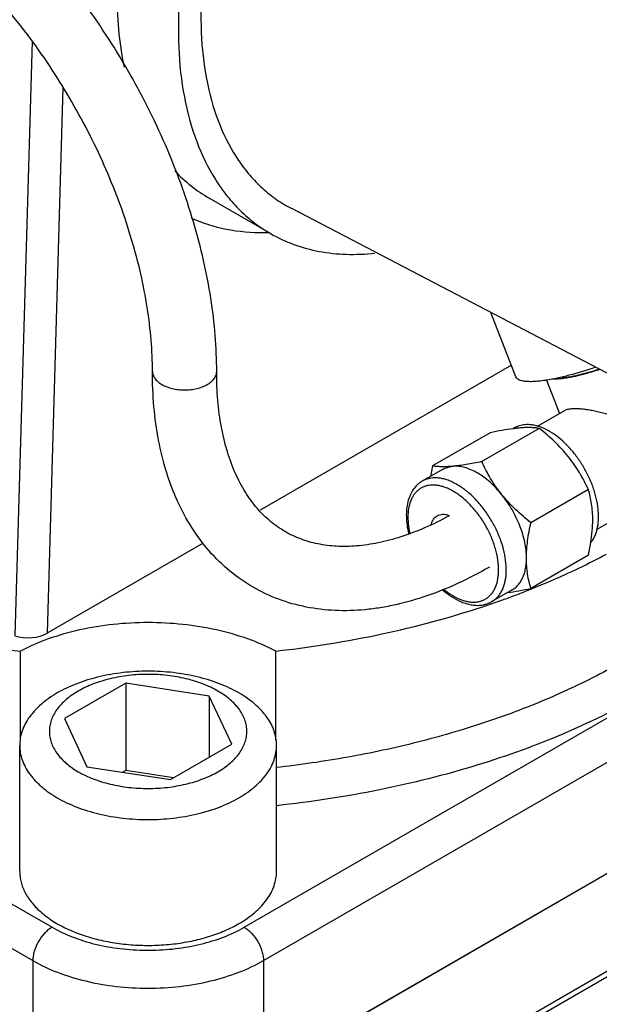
# Model space of a CAD drawing. Header units: inches. Extents: x 0 to 34, y 0 to 22.
# Tile 169 of 175: x 31.419 to 31.953, y 16.813 to 17.718. Entities that reach past the tile are written whole.
import ezdxf

# ---------------------------------------------------------------- set-up
doc = ezdxf.new("R2010")
doc.units = ezdxf.units.IN
doc.header["$LTSCALE"] = 1.87
doc.header["$MEASUREMENT"] = 0
doc.layers.add('3_ALL_AXES', color=7, linetype='CONTINUOUS')
doc.layers.add('7_ALL_FEATURES', color=7, linetype='CONTINUOUS')

msp = doc.modelspace()

# ---------------------------------------------------------------- linework, layer by layer
at = {"layer": '3_ALL_AXES', "color": 7, "linetype": 'Continuous'}
for p, q in [((31.65018, 17.52146), (31.59367, 17.554086)), ((32.040213, 17.351032), (31.669647, 17.544345)), ((31.875879, 17.389619), (31.852947, 17.448723)), ((31.903866, 17.386599), (31.915812, 17.355811)), ((31.895706, 17.344202), (31.920215, 17.358352)), ((31.897287, 17.342286), (31.844381, 17.31174)), ((31.874643, 17.342768), (31.873305, 17.341995)), ((31.852049, 17.338244), (31.799142, 17.307699)), ((31.808352, 17.304495), (31.789791, 17.293778)), ((31.799142, 17.307699), (31.797255, 17.298092)), ((31.942526, 17.286009), (31.889619, 17.255463)), ((31.950478, 17.249529), (31.974902, 17.263631)), ((31.942526, 17.225691), (31.944748, 17.237306)), ((31.942526, 17.225691), (31.889619, 17.195145)), ((31.872328, 17.193684), (31.853767, 17.182968)), ((32.381717, 17.176418), (31.644561, 16.750823))]:
    msp.add_line(p, q, dxfattribs=at)
for centre, radius, start, end in [((31.880886, 17.531067), 0.146286, 278.495005, 279.026902), ((31.893516, 17.1848), 0.158498, 97.05217, 97.318954), ((31.892866, 17.19006), 0.153198, 96.800127, 97.052382), ((31.89059, 17.210015), 0.133114, 95.120962, 96.844682), ((31.608361, 17.898816), 0.758463, 290.519897, 291.804894), ((31.595327, 17.934293), 0.796259, 289.010712, 289.809324), ((31.60102, 17.918423), 0.779399, 289.810952, 290.52004), ((31.58972, 17.950624), 0.813526, 288.221346, 289.009362)]:
    msp.add_arc(centre, radius, start, end, dxfattribs=at)
for points, knots in [([(31.854864, 18.210247), (31.840157, 18.201756), (31.810939, 18.182229), (31.76956, 18.147409), (31.730008, 18.106796), (31.693125, 18.061268), (31.659694, 18.011785), (31.630427, 17.959405), (31.60595, 17.905245), (31.586783, 17.850459), (31.573336, 17.79621), (31.565895, 17.743642), (31.564627, 17.693856), (31.569589, 17.647874), (31.580722, 17.606655), (31.595329, 17.576443), (31.609919, 17.555883), (31.622021, 17.542463), (31.635401, 17.530858), (31.645151, 17.524365), (31.650181, 17.521461)], [0, 0, 0, 0, 0.0623787, 0.128724, 0.1983129, 0.2702903, 0.3436669, 0.4173986, 0.4904232, 0.5617098, 0.6303071, 0.6953948, 0.7563429, 0.8127809, 0.8646821, 0.9124573, 0.9351019, 0.9571073, 0.9786679, 1, 1, 1, 1]), ([(31.854864, 18.186213), (31.841067, 18.178247), (31.813661, 18.159904), (31.774882, 18.127158), (31.73785, 18.088943), (31.703371, 18.046097), (31.672193, 17.999546), (31.644992, 17.950304), (31.622363, 17.899444), (31.604796, 17.848071), (31.592674, 17.797297), (31.586262, 17.748216), (31.585709, 17.701873), (31.591058, 17.659239), (31.602244, 17.62122), (31.616605, 17.593577), (31.630798, 17.57495), (31.642525, 17.56288), (31.655444, 17.552553), (31.66481, 17.546869), (31.669633, 17.544353)], [0, 0, 0, 0, 0.0626091, 0.1292281, 0.1991227, 0.2714073, 0.3450672, 0.4190307, 0.4922103, 0.5635545, 0.6320972, 0.6970127, 0.7576784, 0.8137493, 0.8652473, 0.9126588, 0.9351692, 0.957088, 0.9786228, 1, 1, 1, 1]), ([(31.650181, 17.521461), (31.657016, 17.517515), (31.671546, 17.510737), (31.695082, 17.504348), (31.720181, 17.501727), (31.73732, 17.502479), (31.746018, 17.503425)], [0, 0, 0, 0, 0.2389538, 0.4825767, 0.7351017, 1, 1, 1, 1]), ([(30.93012, 17.420367), (30.93307, 17.411564), (30.94017, 17.39401), (30.958917, 17.359486), (30.99101, 17.318005), (31.040602, 17.273241), (31.100908, 17.233301), (31.170621, 17.198984), (31.248261, 17.170978), (31.332157, 17.149871), (31.390371, 17.140807), (31.420093, 17.137488)], [0, 0, 0, 0, 0.0469597, 0.095512, 0.1983694, 0.3103564, 0.4320274, 0.5630632, 0.7024683, 0.8487323, 1, 1, 1, 1]), ([(31.948985, 17.39849), (31.941048, 17.395767), (31.929401, 17.392166), (31.91426, 17.388487), (31.907198, 17.387126), (31.903838, 17.386593)], [0, 0, 0, 0, 0.5386375, 0.7816192, 1, 1, 1, 1]), ([(31.952982, 17.39651), (31.949552, 17.395355), (31.942886, 17.393254), (31.934628, 17.391043), (31.9284, 17.389643), (31.924116, 17.388815), (31.920133, 17.388187), (31.917575, 17.38789), (31.916354, 17.387781)], [0, 0, 0, 0, 0.2877569, 0.5555966, 0.6794534, 0.795343, 0.9024571, 1, 1, 1, 1]), ([(31.918121, 17.388801), (31.919264, 17.388903), (31.921653, 17.389179), (31.925371, 17.38976), (31.929365, 17.390524), (31.935168, 17.391813), (31.942865, 17.393848), (31.94908, 17.395782), (31.95228, 17.396845)], [0, 0, 0, 0, 0.0978528, 0.2051164, 0.321015, 0.4447672, 0.7123127, 1, 1, 1, 1]), ([(31.902496, 17.386386), (31.900682, 17.386115), (31.897229, 17.385667), (31.892315, 17.38527), (31.887972, 17.385184), (31.884237, 17.385413), (31.881133, 17.385949), (31.878672, 17.386796), (31.876852, 17.387979), (31.876092, 17.389071), (31.875878, 17.389625)], [0, 0, 0, 0, 0.1960432, 0.3720166, 0.5268612, 0.6599522, 0.7714968, 0.8626492, 0.9365601, 1, 1, 1, 1]), ([(31.916354, 17.387781), (31.915035, 17.387663), (31.912589, 17.387514), (31.910136, 17.387561), (31.909014, 17.387654)], [0, 0, 0, 0, 0.5405477, 1, 1, 1, 1]), ([(31.927071, 17.360159), (31.926371, 17.360097), (31.925047, 17.359935), (31.923194, 17.359551), (31.92159, 17.359042), (31.920635, 17.358595), (31.920209, 17.358349)], [0, 0, 0, 0, 0.2951031, 0.5593095, 0.79345, 1, 1, 1, 1]), ([(31.974899, 17.263629), (31.976085, 17.264313), (31.978436, 17.265881), (31.981784, 17.268655), (31.985026, 17.271863), (31.988131, 17.275445), (31.991073, 17.279349), (31.993828, 17.28353), (31.99637, 17.28795), (31.998672, 17.292577), (32.000699, 17.297388), (32.002398, 17.302362), (32.003699, 17.307479), (32.004361, 17.311842), (32.004556, 17.315364), (32.004513, 17.318007), (32.004254, 17.320636), (32.003758, 17.323225), (32.003013, 17.325747), (32.002014, 17.328173), (32.000777, 17.330479), (31.998839, 17.333371), (31.995945, 17.336644), (31.991962, 17.340056), (31.987632, 17.343056), (31.983056, 17.345726), (31.978302, 17.348127), (31.973417, 17.350298), (31.968441, 17.352261), (31.96341, 17.354028), (31.958364, 17.355601), (31.953346, 17.356973), (31.948406, 17.358135), (31.943604, 17.359072), (31.939009, 17.359765), (31.934696, 17.360197), (31.930745, 17.360354), (31.928242, 17.360264), (31.927071, 17.360159)], [0, 0, 0, 0, 0.02575, 0.0530476, 0.081696, 0.1114781, 0.1421837, 0.173623, 0.2056323, 0.238071, 0.2708236, 0.3037933, 0.336895, 0.3700565, 0.3866431, 0.4032175, 0.4197642, 0.4362806, 0.4527489, 0.4691736, 0.4855587, 0.5019135, 0.5345934, 0.5673888, 0.6003825, 0.6335979, 0.6670114, 0.7005626, 0.7341534, 0.767649, 0.8008725, 0.8335955, 0.8655352, 0.8963477, 0.925633, 0.9529522, 0.9778657, 1, 1, 1, 1]), ([(31.873324, 17.342007), (31.869911, 17.341569), (31.862795, 17.34043), (31.85573, 17.339022), (31.852049, 17.338244)], [0, 0, 0, 0, 0.4777367, 1, 1, 1, 1]), ([(31.884012, 17.34566), (31.882348, 17.345511), (31.879883, 17.345044), (31.876792, 17.343901), (31.875341, 17.34317), (31.874642, 17.342767)], [0, 0, 0, 0, 0.5076452, 0.7548984, 1, 1, 1, 1]), ([(31.897287, 17.342286), (31.895999, 17.342485), (31.893259, 17.342812), (31.888876, 17.343043), (31.88397, 17.342991), (31.880524, 17.34276), (31.878709, 17.342598)], [0, 0, 0, 0, 0.210081, 0.4440634, 0.7064167, 1, 1, 1, 1]), ([(31.94475, 17.237225), (31.945437, 17.23807), (31.946725, 17.23989), (31.948341, 17.2429), (31.949665, 17.246214), (31.951064, 17.251124), (31.95199, 17.257924), (31.951877, 17.264294), (31.951446, 17.268733), (31.951043, 17.271849), (31.950344, 17.275809), (31.94921, 17.280603), (31.947784, 17.285443), (31.946073, 17.290296), (31.943419, 17.296767), (31.939475, 17.304669), (31.933873, 17.313637), (31.927532, 17.321892), (31.920623, 17.329211), (31.91333, 17.335397), (31.90585, 17.340282), (31.899472, 17.343226), (31.894466, 17.344761), (31.889796, 17.34571), (31.886272, 17.345862), (31.884012, 17.34566)], [0, 0, 0, 0, 0.0228058, 0.0465388, 0.0713645, 0.0973977, 0.1532732, 0.2143049, 0.230336, 0.2466519, 0.2800824, 0.3144877, 0.3497369, 0.3856872, 0.4221841, 0.4961425, 0.570286, 0.643255, 0.7137566, 0.7806454, 0.8430144, 0.9003029, 0.9270195, 0.95249, 1, 1, 1, 1]), ([(31.923947, 17.31648), (31.922024, 17.318872), (31.917991, 17.323541), (31.911476, 17.330149), (31.904555, 17.336402), (31.899737, 17.340354), (31.897287, 17.342286)], [0, 0, 0, 0, 0.2476772, 0.4973459, 0.7483118, 1, 1, 1, 1]), ([(31.942526, 17.286009), (31.940048, 17.291348), (31.935938, 17.299252), (31.929468, 17.309275), (31.92585, 17.314113), (31.923947, 17.31648)], [0, 0, 0, 0, 0.4937245, 0.7452886, 1, 1, 1, 1]), ([(31.817721, 17.307387), (31.815906, 17.307225), (31.81246, 17.306994), (31.807554, 17.306942), (31.803171, 17.307172), (31.800431, 17.3075), (31.799142, 17.307699)], [0, 0, 0, 0, 0.2935838, 0.5559372, 0.7899193, 1, 1, 1, 1]), ([(31.808352, 17.304495), (31.809051, 17.304898), (31.810501, 17.305629), (31.813593, 17.306771), (31.816057, 17.307238), (31.817721, 17.307387)], [0, 0, 0, 0, 0.2451108, 0.4923818, 1, 1, 1, 1]), ([(31.844381, 17.31174), (31.841976, 17.311232), (31.837274, 17.310276), (31.830393, 17.309029), (31.823915, 17.308044), (31.81973, 17.307566), (31.817721, 17.307387)], [0, 0, 0, 0, 0.2727603, 0.5326315, 0.7761185, 1, 1, 1, 1]), ([(31.862959, 17.281269), (31.861273, 17.283367), (31.857794, 17.287365), (31.852212, 17.292795), (31.846426, 17.297488), (31.840534, 17.301363), (31.834632, 17.304354), (31.828815, 17.306411), (31.823177, 17.307492), (31.819483, 17.307544), (31.817721, 17.307387)], [0, 0, 0, 0, 0.1491147, 0.2932708, 0.4309954, 0.561245, 0.6832521, 0.7967229, 0.9019932, 1, 1, 1, 1]), ([(31.862959, 17.281269), (31.861057, 17.283636), (31.857438, 17.288474), (31.850969, 17.298497), (31.846859, 17.306401), (31.844381, 17.31174)], [0, 0, 0, 0, 0.2547115, 0.5062755, 1, 1, 1, 1]), ([(31.946566, 17.258183), (31.946566, 17.26068), (31.94639, 17.265571), (31.945578, 17.272716), (31.944288, 17.279507), (31.943148, 17.28388), (31.942526, 17.286009)], [0, 0, 0, 0, 0.2655479, 0.5198454, 0.7640853, 1, 1, 1, 1]), ([(31.889619, 17.255463), (31.88717, 17.257395), (31.882352, 17.261347), (31.875431, 17.2676), (31.868915, 17.274208), (31.864882, 17.278877), (31.862959, 17.281269)], [0, 0, 0, 0, 0.2516883, 0.5026541, 0.7523228, 1, 1, 1, 1]), ([(31.885579, 17.222972), (31.885579, 17.225322), (31.885297, 17.230162), (31.884126, 17.237518), (31.882215, 17.245069), (31.879595, 17.252686), (31.876311, 17.260243), (31.872419, 17.267611), (31.867984, 17.274665), (31.864684, 17.279123), (31.862959, 17.281269)], [0, 0, 0, 0, 0.1108264, 0.2280661, 0.3507072, 0.4776259, 0.6074766, 0.7388039, 0.8701705, 1, 1, 1, 1]), ([(31.944748, 17.237306), (31.945316, 17.240835), (31.946221, 17.247773), (31.946566, 17.254766), (31.946566, 17.258183)], [0, 0, 0, 0, 0.5112763, 1, 1, 1, 1]), ([(31.885579, 17.222972), (31.885579, 17.225576), (31.885778, 17.230883), (31.886605, 17.238933), (31.887901, 17.247165), (31.889012, 17.252684), (31.889619, 17.255463)], [0, 0, 0, 0, 0.2381752, 0.4852656, 0.7397589, 1, 1, 1, 1]), ([(31.872328, 17.193684), (31.873377, 17.19429), (31.875394, 17.195697), (31.878058, 17.19832), (31.88035, 17.201432), (31.882248, 17.205), (31.883736, 17.208986), (31.884805, 17.213353), (31.885444, 17.218057), (31.885579, 17.221306), (31.885579, 17.222972)], [0, 0, 0, 0, 0.1080032, 0.2180526, 0.3319948, 0.4513567, 0.5772649, 0.7104891, 0.8514443, 1, 1, 1, 1]), ([(31.889619, 17.195145), (31.888997, 17.197275), (31.887857, 17.201647), (31.886567, 17.208438), (31.885755, 17.215584), (31.885579, 17.220475), (31.885579, 17.222972)], [0, 0, 0, 0, 0.2359147, 0.4801546, 0.7344521, 1, 1, 1, 1]), ([(31.89009, 17.194618), (31.896115, 17.197029), (31.919536, 17.20676), (31.942443, 17.217742), (31.959067, 17.226672)], [0, 0, 0, 0, 0.2559087, 1, 1, 1, 1]), ([(31.868344, 17.191383), (31.871757, 17.191821), (31.878873, 17.19296), (31.885938, 17.194368), (31.889619, 17.195145)], [0, 0, 0, 0, 0.4777367, 1, 1, 1, 1]), ([(31.655128, 17.137489), (31.687798, 17.141137), (31.751601, 17.151348), (31.81406, 17.168002), (31.844101, 17.177892)], [0, 0, 0, 0, 0.5096643, 1, 1, 1, 1]), ([(31.655128, 17.137489), (31.646848, 17.141821), (31.628997, 17.149449), (31.600265, 17.157564), (31.569462, 17.162544), (31.53761, 17.164222), (31.505758, 17.162544), (31.474955, 17.157563), (31.446223, 17.149449), (31.428372, 17.14182), (31.420093, 17.137488)], [0, 0, 0, 0, 0.1154181, 0.2388325, 0.367943, 0.5000006, 0.6320581, 0.7611687, 0.8845829, 1, 1, 1, 1]), ([(31.60184, 17.100711), (31.599688, 17.101953), (31.595176, 17.104303), (31.588015, 17.107356), (31.580372, 17.109991), (31.569512, 17.112945), (31.555218, 17.115414), (31.537611, 17.116403), (31.520001, 17.115414), (31.503052, 17.112486), (31.489766, 17.108447), (31.480045, 17.104303), (31.473433, 17.100859), (31.467434, 17.097056), (31.462103, 17.09293), (31.457493, 17.088517), (31.453648, 17.083857), (31.450609, 17.078991), (31.448408, 17.073964), (31.447076, 17.068825), (31.446629, 17.063628), (31.447076, 17.058431), (31.448409, 17.053292), (31.450609, 17.048264), (31.453649, 17.043399), (31.457493, 17.038739), (31.462104, 17.034325), (31.467434, 17.0302), (31.471333, 17.027728), (31.473382, 17.026546)], [0, 0, 0, 0, 0.0325465, 0.0665701, 0.101902, 0.1383795, 0.2139277, 0.2914411, 0.3689548, 0.444502, 0.516274, 0.5502876, 0.5828416, 0.613838, 0.6432255, 0.671013, 0.6972774, 0.7221727, 0.7459378, 0.7688915, 0.7914206, 0.8139497, 0.8369035, 0.8606685, 0.885565, 0.9118273, 0.9396141, 0.9690123, 1, 1, 1, 1]), ([(31.621127, 17.098988), (31.618329, 17.100603), (31.612462, 17.103659), (31.603151, 17.107629), (31.593212, 17.111055), (31.579092, 17.114896), (31.560506, 17.118107), (31.53761, 17.119392), (31.514715, 17.118107), (31.496129, 17.114896), (31.482008, 17.111055), (31.47207, 17.107629), (31.462759, 17.103658), (31.456891, 17.100602), (31.454094, 17.098987)], [0, 0, 0, 0, 0.0558399, 0.1142086, 0.1748233, 0.2374061, 0.3670171, 0.5000005, 0.6329838, 0.7625947, 0.8251773, 0.8857918, 0.9441603, 1, 1, 1, 1]), ([(31.454094, 17.098987), (31.45143, 17.097449), (31.44636, 17.094236), (31.43943, 17.088872), (31.434363, 17.084022), (31.430832, 17.079978), (31.427734, 17.075951), (31.424483, 17.070747), (31.421622, 17.06421), (31.419889, 17.057529), (31.4195, 17.053006), (31.4195, 17.05077)], [0, 0, 0, 0, 0.1485643, 0.2894923, 0.4227007, 0.4865567, 0.5486679, 0.6680223, 0.7819528, 0.8919939, 1, 1, 1, 1]), ([(31.473382, 17.026546), (31.475533, 17.025304), (31.480046, 17.022954), (31.487206, 17.0199), (31.49485, 17.017265), (31.505709, 17.014311), (31.520003, 17.011842), (31.537611, 17.010854), (31.555221, 17.011842), (31.572169, 17.014771), (31.585455, 17.018809), (31.595176, 17.022953), (31.601788, 17.026398), (31.607788, 17.0302), (31.613118, 17.034326), (31.617728, 17.038739), (31.621573, 17.043399), (31.624613, 17.048265), (31.626813, 17.053292), (31.628146, 17.058431), (31.628592, 17.063628), (31.628146, 17.068826), (31.626813, 17.073965), (31.624613, 17.078992), (31.621573, 17.083857), (31.617728, 17.088518), (31.613118, 17.092931), (31.607787, 17.097056), (31.603888, 17.099528), (31.60184, 17.100711)], [0, 0, 0, 0, 0.0325465, 0.0665701, 0.101902, 0.1383795, 0.2139277, 0.2914411, 0.3689548, 0.444502, 0.516274, 0.5502876, 0.5828416, 0.613838, 0.6432255, 0.671013, 0.6972774, 0.7221727, 0.7459378, 0.7688915, 0.7914206, 0.8139497, 0.8369035, 0.8606685, 0.885565, 0.9118273, 0.9396141, 0.9690123, 1, 1, 1, 1]), ([(31.655721, 17.05077), (31.655721, 17.053006), (31.655332, 17.057529), (31.653599, 17.06421), (31.650739, 17.070747), (31.647487, 17.075951), (31.644389, 17.079979), (31.640858, 17.084022), (31.635791, 17.088872), (31.62886, 17.094236), (31.62379, 17.09745), (31.621127, 17.098988)], [0, 0, 0, 0, 0.1080058, 0.2180468, 0.3319771, 0.4513315, 0.5134426, 0.5772987, 0.7105072, 0.8514354, 1, 1, 1, 1]), ([(31.4195, 17.05077), (31.4195, 17.048534), (31.419889, 17.044011), (31.421622, 17.03733), (31.424483, 17.030793), (31.427734, 17.025589), (31.430832, 17.021561), (31.434364, 17.017517), (31.43943, 17.012668), (31.446361, 17.007304), (31.451431, 17.00409), (31.454094, 17.002552)], [0, 0, 0, 0, 0.1080058, 0.2180468, 0.3319771, 0.4513315, 0.5134426, 0.5772987, 0.7105072, 0.8514354, 1, 1, 1, 1]), ([(31.621128, 17.002552), (31.623791, 17.00409), (31.628861, 17.007304), (31.635792, 17.012668), (31.640858, 17.017518), (31.644389, 17.021561), (31.647487, 17.025589), (31.650739, 17.030793), (31.653599, 17.03733), (31.655332, 17.044011), (31.655721, 17.048534), (31.655721, 17.05077)], [0, 0, 0, 0, 0.1485643, 0.2894923, 0.4227007, 0.4865567, 0.5486679, 0.6680223, 0.7819528, 0.8919939, 1, 1, 1, 1]), ([(31.454094, 17.002552), (31.456892, 17.000937), (31.46276, 16.997881), (31.47207, 16.99391), (31.482009, 16.990485), (31.49613, 16.986644), (31.514716, 16.983433), (31.537611, 16.982148), (31.560507, 16.983433), (31.579093, 16.986644), (31.593213, 16.990485), (31.603152, 16.993911), (31.612462, 16.997881), (31.61833, 17.000937), (31.621128, 17.002552)], [0, 0, 0, 0, 0.0558399, 0.1142086, 0.1748233, 0.2374061, 0.3670171, 0.5000005, 0.6329838, 0.7625947, 0.8251773, 0.8857918, 0.9441603, 1, 1, 1, 1])]:
    msp.add_open_spline(points, degree=3, knots=knots, dxfattribs=at)
at = {"layer": '7_ALL_FEATURES', "color": 7, "linetype": 'Continuous'}
for p, q in [((31.430824, 17.698227), (31.415095, 17.15153)), ((31.459259, 17.655787), (31.444822, 17.153979)), ((31.600678, 17.394619), (31.600678, 17.394647)), ((31.871685, 17.400427), (31.640593, 17.267007)), ((30.711177, 17.309606), (31.449223, 16.883504)), ((31.789845, 17.293809), (31.789791, 17.293778)), ((30.693499, 17.278987), (31.431545, 16.852886)), ((31.588369, 17.236855), (31.444822, 17.153979)), ((31.625999, 16.883505), (32.234513, 17.234828)), ((31.643677, 16.852886), (32.234513, 17.194003)), ((31.643677, 16.750823), (32.381717, 17.176928)), ((31.420093, 17.055114), (31.420093, 17.137488)), ((31.655128, 17.055121), (31.655128, 17.137489)), ((31.51702, 17.107994), (31.460765, 17.075516)), ((31.51702, 17.107994), (31.51702, 17.02763)), ((31.593865, 17.096106), (31.51702, 17.107994)), ((31.593865, 17.096106), (31.593865, 17.039852)), ((31.614456, 17.05174), (31.593865, 17.096106)), ((32.381717, 17.086603), (31.644561, 16.661008)), ((32.37861, 17.079736), (31.666818, 16.668785)), ((31.460765, 17.075516), (31.481356, 17.03115)), ((31.4195, 16.935045), (31.4195, 17.05077)), ((31.558202, 17.019262), (31.614456, 17.05174)), ((31.655721, 16.935045), (31.655721, 17.05077)), ((31.481356, 17.03115), (31.558202, 17.019262)), ((31.51702, 17.02763), (31.514292, 17.026055)), ((31.560929, 17.020837), (31.51702, 17.02763)), ((31.431545, 16.852886), (31.431545, 16.750823)), ((31.643677, 16.852886), (31.643677, 16.750823))]:
    msp.add_line(p, q, dxfattribs=at)
for centre, radius, start, end in [((31.643297, 17.715679), 0.193386, 270.342541, 271.444822), ((31.565952, 16.98753), 0.120112, 298.679943, 299.99525)]:
    msp.add_arc(centre, radius, start, end, dxfattribs=at)
msp.add_ellipse((31.427144, 17.164185), major_axis=(0.025007, 0.000012), ratio=0.5773418, start_param=-2.0738178, end_param=-0.7859643, dxfattribs=at)
for points, knots in [([(31.798354, 18.242873), (31.787311, 18.236497), (31.765305, 18.2223), (31.733578, 18.197704), (31.702648, 18.169549), (31.662545, 18.127263), (31.616949, 18.067844), (31.571553, 17.989728), (31.542446, 17.920602), (31.525479, 17.864673), (31.516252, 17.823705), (31.510504, 17.783765), (31.50766, 17.734026), (31.510616, 17.697436), (31.515465, 17.674422)], [0, 0, 0, 0, 0.0571956, 0.1172605, 0.1798655, 0.2446011, 0.3784602, 0.5146953, 0.6488215, 0.7137756, 0.7766434, 0.8370025, 0.8945125, 1, 1, 1, 1]), ([(31.600678, 17.394647), (31.600679, 17.405685), (31.599713, 17.428194), (31.595607, 17.46232), (31.588869, 17.497194), (31.579579, 17.532515), (31.567828, 17.567988), (31.548938, 17.615285), (31.51996, 17.672718), (31.484713, 17.726532), (31.453199, 17.766542), (31.428355, 17.794457), (31.402412, 17.820164), (31.37558, 17.843438), (31.348079, 17.864059), (31.32907, 17.876151), (31.31951, 17.881671)], [0, 0, 0, 0, 0.0566453, 0.1154628, 0.1762402, 0.2387691, 0.3027588, 0.3678782, 0.4999966, 0.6321156, 0.6972356, 0.7612261, 0.8237559, 0.8845344, 0.9433533, 1, 1, 1, 1]), ([(31.541623, 17.394704), (31.541622, 17.404264), (31.540758, 17.423905), (31.537106, 17.453869), (31.531073, 17.484825), (31.522709, 17.51643), (31.512088, 17.548349), (31.494959, 17.591117), (31.468673, 17.643146), (31.436754, 17.691923), (31.408279, 17.728139), (31.385946, 17.753295), (31.362757, 17.776339), (31.338963, 17.797039), (31.31484, 17.81518), (31.298263, 17.825747), (31.289983, 17.830527)], [0, 0, 0, 0, 0.0548709, 0.1126833, 0.1730925, 0.2357311, 0.3001897, 0.3660341, 0.5000073, 0.6339795, 0.6998227, 0.7642797, 0.8269163, 0.887323, 0.9451326, 1, 1, 1, 1]), ([(31.56211, 17.579064), (31.566773, 17.574152), (31.576719, 17.565021), (31.587887, 17.557425), (31.59367, 17.554086)], [0, 0, 0, 0, 0.5035224, 1, 1, 1, 1]), ([(31.577307, 17.535621), (31.587558, 17.531081), (31.609681, 17.524209), (31.632716, 17.522227), (31.644453, 17.522297)], [0, 0, 0, 0, 0.4885349, 1, 1, 1, 1]), ([(31.634156, 17.196186), (31.626617, 17.200539), (31.612177, 17.210597), (31.59319, 17.229198), (31.577059, 17.250968), (31.566195, 17.271258), (31.558987, 17.28863), (31.552644, 17.307111), (31.546623, 17.331631), (31.542431, 17.362609), (31.541592, 17.383879), (31.541623, 17.394732)], [0, 0, 0, 0, 0.1138373, 0.2288176, 0.3460918, 0.466766, 0.5287235, 0.5918846, 0.7221076, 0.858092, 1, 1, 1, 1]), ([(31.541623, 17.394704), (31.541623, 17.393581), (31.542039, 17.391239), (31.543816, 17.387977), (31.546626, 17.385028), (31.548976, 17.38341), (31.550271, 17.382663)], [0, 0, 0, 0, 0.2176231, 0.4507143, 0.7101531, 1, 1, 1, 1]), ([(31.59203, 17.382623), (31.593322, 17.383366), (31.595668, 17.384976), (31.598474, 17.387913), (31.600254, 17.391164), (31.600674, 17.393498), (31.600678, 17.394619)], [0, 0, 0, 0, 0.2897762, 0.5491931, 0.7822998, 1, 1, 1, 1]), ([(31.663676, 17.24733), (31.658902, 17.250086), (31.64966, 17.256563), (31.637327, 17.268789), (31.626498, 17.283672), (31.617304, 17.301207), (31.609929, 17.321322), (31.604545, 17.34385), (31.601299, 17.368554), (31.600652, 17.385743), (31.600678, 17.394619)], [0, 0, 0, 0, 0.0987268, 0.2009589, 0.3096764, 0.4270526, 0.5544295, 0.6924008, 0.8410382, 1, 1, 1, 1]), ([(31.550271, 17.382663), (31.5517, 17.381837), (31.554826, 17.380381), (31.559915, 17.378831), (31.565426, 17.377876), (31.57115, 17.37755), (31.576874, 17.377866), (31.582385, 17.37881), (31.587474, 17.380351), (31.5906, 17.3818), (31.59203, 17.382623)], [0, 0, 0, 0, 0.1141479, 0.2374011, 0.3670538, 0.5001028, 0.6331421, 0.7627584, 0.8859438, 1, 1, 1, 1]), ([(32.172015, 17.297548), (32.169213, 17.288156), (32.162304, 17.269408), (32.143508, 17.23248), (32.117672, 17.197653), (32.086289, 17.165569), (32.049236, 17.133614), (31.995193, 17.0972), (31.921369, 17.060469), (31.838861, 17.030577), (31.749536, 17.008188), (31.687509, 16.998713), (31.655834, 16.995296)], [0, 0, 0, 0, 0.0467416, 0.0950048, 0.1972699, 0.2518609, 0.3088949, 0.4303563, 0.5614758, 0.7012363, 0.8480583, 1, 1, 1, 1]), ([(31.789791, 17.293778), (31.788963, 17.2933), (31.78736, 17.292245), (31.784396, 17.289764), (31.781187, 17.28598), (31.778271, 17.280608), (31.776274, 17.274528), (31.775177, 17.267868), (31.774959, 17.260734), (31.775596, 17.253236), (31.776554, 17.248178), (31.777161, 17.245619)], [0, 0, 0, 0, 0.053881, 0.1078934, 0.2175352, 0.3311387, 0.450395, 0.5765966, 0.7103761, 0.8517154, 1, 1, 1, 1]), ([(31.79916, 17.29667), (31.797506, 17.296523), (31.795057, 17.29606), (31.791983, 17.294931), (31.79054, 17.294208), (31.789845, 17.293809)], [0, 0, 0, 0, 0.5076767, 0.7548792, 1, 1, 1, 1]), ([(31.853767, 17.182968), (31.854728, 17.183523), (31.85658, 17.184795), (31.859061, 17.187136), (31.861233, 17.189893), (31.863079, 17.19304), (31.864587, 17.19655), (31.866171, 17.20181), (31.867186, 17.209172), (31.866923, 17.218678), (31.86523, 17.228796), (31.862163, 17.23921), (31.857819, 17.249597), (31.852335, 17.259629), (31.845884, 17.268988), (31.838671, 17.27738), (31.83092, 17.284539), (31.822875, 17.290241), (31.815957, 17.293714), (31.810509, 17.295542), (31.806611, 17.296418), (31.802832, 17.296824), (31.800358, 17.296777), (31.79916, 17.29667)], [0, 0, 0, 0, 0.0219881, 0.0443275, 0.0673414, 0.0913047, 0.116433, 0.142879, 0.1999712, 0.2627614, 0.3306833, 0.4026988, 0.4774485, 0.5533802, 0.6288654, 0.7023053, 0.7722335, 0.8374423, 0.8971306, 0.9248396, 0.9511458, 0.9761467, 1, 1, 1, 1]), ([(31.797392, 17.290073), (31.796409, 17.289985), (31.794476, 17.28969), (31.791692, 17.288867), (31.789091, 17.287675), (31.786694, 17.286123), (31.784519, 17.284224), (31.782582, 17.281992), (31.780896, 17.279444), (31.778953, 17.275565), (31.777248, 17.269972), (31.776387, 17.262529), (31.776667, 17.254393), (31.777579, 17.248822), (31.778206, 17.245975)], [0, 0, 0, 0, 0.0541882, 0.1069268, 0.1588613, 0.2106956, 0.2631372, 0.3168556, 0.3724407, 0.4303787, 0.5545097, 0.6910272, 0.8399258, 1, 1, 1, 1]), ([(31.839095, 17.182591), (31.840252, 17.182694), (31.842522, 17.183066), (31.845761, 17.184158), (31.848735, 17.185762), (31.851409, 17.187862), (31.853754, 17.190433), (31.855747, 17.193445), (31.857373, 17.196865), (31.858618, 17.200661), (31.859472, 17.204795), (31.860097, 17.210856), (31.859806, 17.219052), (31.857905, 17.229274), (31.854518, 17.239759), (31.849772, 17.250112), (31.843844, 17.25995), (31.836957, 17.268902), (31.830531, 17.27545), (31.825121, 17.279934), (31.821061, 17.282827), (31.816973, 17.285274), (31.812895, 17.287254), (31.808866, 17.288746), (31.804921, 17.289736), (31.8011, 17.290212), (31.7986, 17.290181), (31.797392, 17.290073)], [0, 0, 0, 0, 0.0234441, 0.0462027, 0.0686783, 0.0912994, 0.1144816, 0.1385914, 0.1639229, 0.1906857, 0.2190078, 0.2489418, 0.3134818, 0.3836637, 0.4581622, 0.5352568, 0.6130138, 0.6894507, 0.7626851, 0.7976015, 0.8311448, 0.8631874, 0.8936461, 0.9224897, 0.9497483, 0.9755242, 1, 1, 1, 1]), ([(31.814305, 17.261677), (31.807004, 17.257726), (31.792555, 17.250642), (31.770756, 17.242342), (31.749775, 17.236731), (31.729849, 17.233788), (31.71117, 17.233445), (31.69386, 17.235585), (31.67797, 17.240114), (31.668236, 17.244697), (31.663676, 17.24733)], [0, 0, 0, 0, 0.1577618, 0.3053754, 0.4426261, 0.5696911, 0.6872328, 0.7966107, 0.8999308, 1, 1, 1, 1]), ([(31.798023, 17.254017), (31.798246, 17.254887), (31.798799, 17.256538), (31.800015, 17.258761), (31.801568, 17.26059), (31.802822, 17.261524), (31.803481, 17.261904)], [0, 0, 0, 0, 0.2737168, 0.528174, 0.7680474, 1, 1, 1, 1]), ([(31.803481, 17.261904), (31.80422, 17.262331), (31.805853, 17.263005), (31.808549, 17.263384), (31.811443, 17.263148), (31.813377, 17.262615), (31.814355, 17.262264)], [0, 0, 0, 0, 0.228335, 0.466375, 0.7219384, 1, 1, 1, 1]), ([(31.851431, 17.214784), (31.842083, 17.209386), (31.823316, 17.199581), (31.794511, 17.187861), (31.770371, 17.180912), (31.75128, 17.177228), (31.732713, 17.174837), (31.709812, 17.17415), (31.683015, 17.177262), (31.657527, 17.1844), (31.641665, 17.191851), (31.634156, 17.196186)], [0, 0, 0, 0, 0.1418163, 0.277732, 0.4079164, 0.4710696, 0.5330271, 0.6537233, 0.7710446, 0.8860893, 1, 1, 1, 1]), ([(32.081359, 17.210577), (32.070164, 17.198675), (32.045374, 17.175645), (32.003243, 17.144704), (31.955516, 17.116635), (31.902769, 17.09177), (31.845628, 17.070399), (31.784772, 17.052771), (31.72094, 17.039108), (31.677272, 17.032796), (31.655128, 17.030323)], [0, 0, 0, 0, 0.1039398, 0.2145875, 0.3319132, 0.4555955, 0.5850737, 0.7195801, 0.8582579, 1, 1, 1, 1]), ([(31.809576, 17.194233), (31.811973, 17.192261), (31.816809, 17.188767), (31.823307, 17.185441), (31.828428, 17.183686), (31.832093, 17.182843), (31.835644, 17.182449), (31.837969, 17.18249), (31.839095, 17.182591)], [0, 0, 0, 0, 0.2867515, 0.5490476, 0.6706854, 0.7860572, 0.8955925, 1, 1, 1, 1]), ([(31.808376, 17.193729), (31.811079, 17.191387), (31.816592, 17.187207), (31.824089, 17.183199), (31.830102, 17.181046), (31.834493, 17.179989), (31.838821, 17.179482), (31.841679, 17.179527), (31.843075, 17.179652)], [0, 0, 0, 0, 0.2794013, 0.5384608, 0.6603957, 0.777558, 0.8905287, 1, 1, 1, 1]), ([(31.843075, 17.179652), (31.844025, 17.179737), (31.845906, 17.18), (31.848657, 17.180686), (31.851293, 17.181662), (31.852961, 17.182503), (31.853767, 17.182968)], [0, 0, 0, 0, 0.2537463, 0.5042627, 0.7526307, 1, 1, 1, 1]), ([(31.419501, 16.935045), (31.419501, 16.93337), (31.419717, 16.929997), (31.420686, 16.924979), (31.422293, 16.92002), (31.425326, 16.913409), (31.430768, 16.905401), (31.439461, 16.896673), (31.450234, 16.888801), (31.462856, 16.881936), (31.477064, 16.876212), (31.492559, 16.871746), (31.509012, 16.868632), (31.526076, 16.866935), (31.543385, 16.866692), (31.560572, 16.867907), (31.577268, 16.870554), (31.593121, 16.874579), (31.60779, 16.879894), (31.616884, 16.884378), (31.621128, 16.886828)], [0, 0, 0, 0, 0.0213318, 0.0428921, 0.0648971, 0.0875418, 0.1353166, 0.1872172, 0.2436548, 0.3046026, 0.3696905, 0.4382881, 0.5095749, 0.5825996, 0.6563314, 0.7297088, 0.8016855, 0.8712784, 0.9376163, 1, 1, 1, 1]), ([(31.621128, 16.886828), (31.623791, 16.888366), (31.628861, 16.891579), (31.635792, 16.896944), (31.641787, 16.902682), (31.646786, 16.908741), (31.650738, 16.915068), (31.653599, 16.921605), (31.655333, 16.928286), (31.655721, 16.932809), (31.655721, 16.935045)], [0, 0, 0, 0, 0.1485856, 0.2895084, 0.4227232, 0.5486426, 0.6680017, 0.7819391, 0.8919878, 1, 1, 1, 1]), ([(31.449223, 16.883504), (31.448015, 16.882807), (31.445626, 16.881129), (31.441146, 16.876945), (31.436421, 16.870483), (31.433187, 16.86316), (31.431804, 16.857188), (31.431545, 16.85428), (31.431545, 16.852886)], [0, 0, 0, 0, 0.1140521, 0.2375321, 0.4999984, 0.7624656, 0.8859466, 1, 1, 1, 1]), ([(31.449223, 16.883504), (31.455164, 16.880074), (31.468139, 16.874008), (31.489263, 16.867505), (31.512142, 16.863429), (31.535943, 16.861931), (31.559805, 16.863064), (31.582863, 16.866788), (31.604277, 16.872965), (31.617506, 16.878822), (31.623596, 16.882154)], [0, 0, 0, 0, 0.1137857, 0.2364849, 0.3656665, 0.4983392, 0.631242, 0.7610958, 0.8848564, 1, 1, 1, 1]), ([(31.625999, 16.883505), (31.627207, 16.882807), (31.629596, 16.881129), (31.634076, 16.876945), (31.638802, 16.870484), (31.642035, 16.86316), (31.643418, 16.857189), (31.643677, 16.854281), (31.643677, 16.852886)], [0, 0, 0, 0, 0.1140524, 0.2375326, 0.4999989, 0.7624659, 0.8859467, 1, 1, 1, 1]), ([(31.431545, 16.852886), (31.438803, 16.848695), (31.454677, 16.841303), (31.48053, 16.833444), (31.508527, 16.828605), (31.537612, 16.826972), (31.566698, 16.828605), (31.594693, 16.833444), (31.620546, 16.841304), (31.636419, 16.848696), (31.643677, 16.852886)], [0, 0, 0, 0, 0.1141113, 0.2372726, 0.3669439, 0.500005, 0.6330655, 0.7627347, 0.8858931, 1, 1, 1, 1]), ([(31.9473, 16.504076), (31.957028, 16.526226), (31.968044, 16.562132), (31.976337, 16.612416), (31.979621, 16.653507), (31.979744, 16.696835), (31.97551, 16.758794), (31.967435, 16.805916), (31.960148, 16.837576)], [0, 0, 0, 0, 0.2140875, 0.32941, 0.450765, 0.5784135, 0.7124998, 1, 1, 1, 1])]:
    msp.add_open_spline(points, degree=3, knots=knots, dxfattribs=at)

doc.saveas('drawing.dxf')
